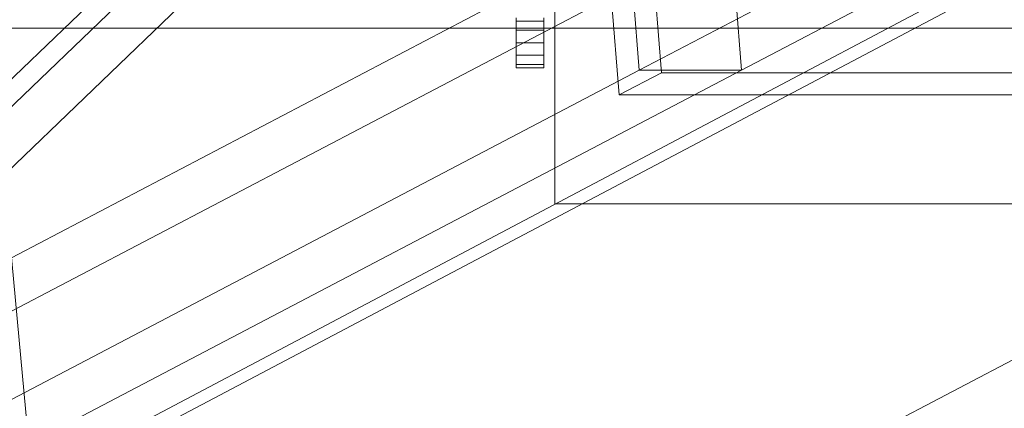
# Model space of a CAD drawing. Header units: millimetres. Extents: x -4738 to 65662, y -68080 to 6847.
# Tile 64 of 256: x -2403 to -2048, y -34754 to -34614. Entities that reach past the tile are written whole.
import ezdxf

# ---------------------------------------------------------------- set-up
doc = ezdxf.new("R2010")
doc.units = ezdxf.units.MM
doc.layers.add('frontal_C10', color=7, linetype='Continuous', lineweight=0)
doc.layers.add('frontal_dosificador', color=7, linetype='Continuous', lineweight=0)

msp = doc.modelspace()

# ---------------------------------------------------------------- linework, layer by layer
at = {"layer": 'frontal_C10'}
for p, q in [((-4449.639, -35862.156), (-440.917, -33746.29)), ((-440.523, -33751.187), (-4449.244, -35867.053)), ((-2179.616, -34631.87), (-1720.236, -34391.297)), ((-2142.796, -34631.87), (-1683.416, -34391.297)), ((-2613.096, -34833.906), (-2168.601, -34407.19)), ((-2631.991, -34861.994), (-2187.496, -34435.279)), ((-2608.979, -34861.994), (-2164.483, -34435.279)), ((-2183.533, -34582.885), (-2642.912, -34823.458)), ((-2606.092, -34823.458), (-2146.713, -34582.885)), ((-2179.616, -34631.87), (-2183.533, -34582.885)), ((-2146.713, -34582.885), (-2142.796, -34631.87)), ((-2397.075, -34793.709), (-2415.589, -34595.209)), ((-2174.31, -34598.469), (-2171.568, -34632.759)), ((-2186.88, -34640.778), (-2189.622, -34606.488)), ((-1991.765, -34616.767), (-2774.188, -34616.767)), ((-2638.995, -34872.442), (-2179.616, -34631.87)), ((-2602.175, -34872.442), (-2142.796, -34631.87)), ((-2142.796, -34631.87), (-2179.616, -34631.87)), ((-2186.88, -34640.778), (-2171.568, -34632.759)), ((-2171.568, -34632.759), (-1343.12, -34632.759)), ((-1865.777, -34642.213), (-2325.156, -34882.786)), ((-1358.433, -34640.778), (-2186.88, -34640.778))]:
    msp.add_line(p, q, dxfattribs=at)
at = {"layer": 'frontal_dosificador'}
for p, q in [((-2210, -34680), (-2210, -34330)), ((-2224, -34614.206), (-2224, -34613)), ((-2224, -34617.5), (-2224, -34614.206)), ((-2224, -34614.206), (-2214, -34614.206)), ((-2214, -34614.206), (-2214, -34613)), ((-2214, -34617.5), (-2214, -34614.206)), ((-2224, -34622), (-2224, -34617.5)), ((-2224, -34617.5), (-2214, -34617.5)), ((-2214, -34622), (-2214, -34617.5)), ((-2224, -34626.5), (-2224, -34622)), ((-2214, -34622), (-2224, -34622)), ((-2214, -34622), (-2214, -34626.5)), ((-2224, -34626.5), (-2224, -34629.794)), ((-2224, -34626.5), (-2214, -34626.5)), ((-2214, -34626.5), (-2214, -34629.794)), ((-2224, -34629.794), (-2224, -34631)), ((-2224, -34629.794), (-2214, -34629.794)), ((-2224, -34631), (-2214, -34631)), ((-2214, -34629.794), (-2214, -34631)), ((-2210, -34680), (-2030, -34680))]:
    msp.add_line(p, q, dxfattribs=at)

doc.saveas('drawing.dxf')
